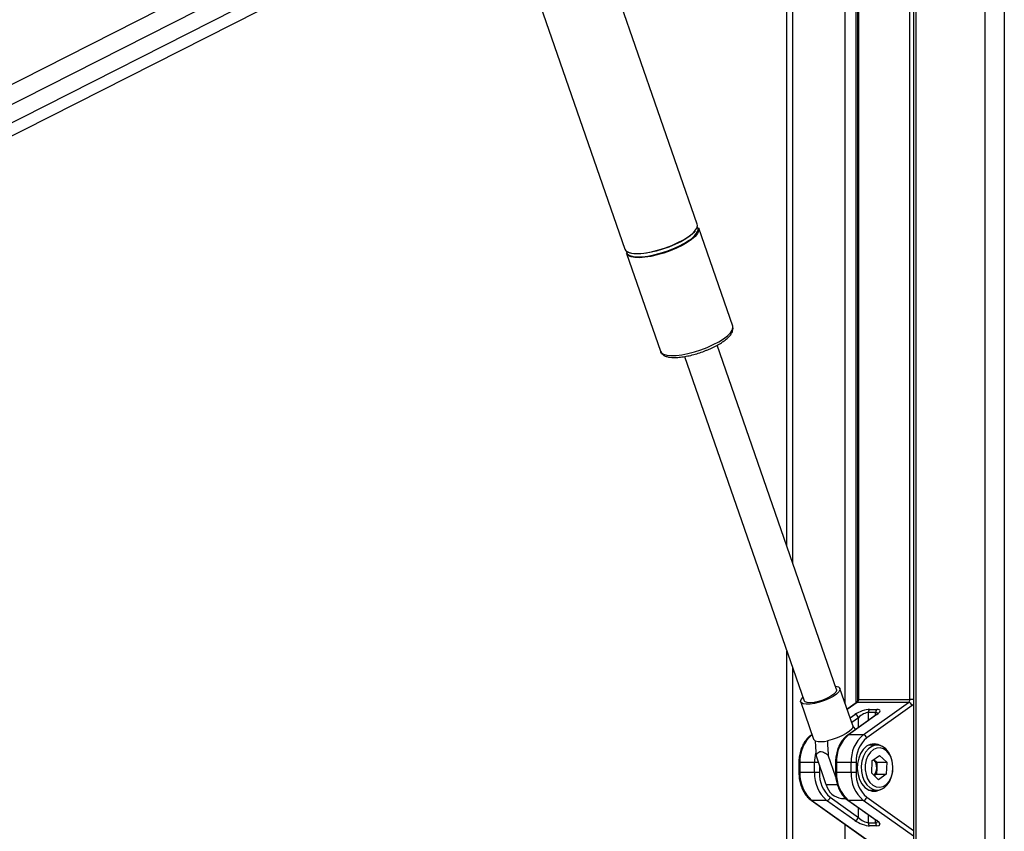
# Paper-space layout '3M DUO In Ground Anchor' of a CAD drawing. Header units: millimetres. Extents: x 10 to 10335, y 20 to 7920.
# Tile 40 of 116: x 3321 to 3606, y 3452 to 3687. Entities that reach past the tile are written whole.
import ezdxf

# ---------------------------------------------------------------- set-up
doc = ezdxf.new("R2010")
doc.units = ezdxf.units.MM
doc.layers.add('COMPONENT_GEOMETRY', color=7, linetype='Continuous')
doc.styles.add('SLDTEXTSTYLE0', font='TXT', dxfattribs={"width": 0.75})
doc.dimstyles.new('SLDDIMSTYLE0', dxfattribs={"dimtxt": 75, "dimasz": 3.302, "dimexe": 0, "dimexo": 0.0625, "dimgap": 18.75, "dimtad": 0, "dimtih": 1, "dimtoh": 1, "dimdec": 1, "dimrnd": 1e-09, "dimzin": 12, "dimdsep": 46, "dimtxsty": 'SLDTEXTSTYLE0', "dimsah": 1, "dimcen": 0.09, "dimadec": 0, "dimazin": 3, "dimtfac": 1, "dimtdec": 1, "dimtofl": 0, "dimtmove": 0, "dimatfit": 3, "dimfxl": 1, "dimfrac": 2, "dimtolj": 1, "dimtzin": 12, "dimarcsym": 0})

# ---------------------------------------------------------------- blocks, each defined once
blk = doc.blocks.new('_D_23')
at = {"layer": 'COMPONENT_GEOMETRY', "color": 7}
for p, q in [((3604.43, 3861.9), (417.24, 3861.9)), ((420.41, 3861.9), (420.41, 2461.18)), ((420.41, 941.4), (420.41, 2342.12)), ((3515.42, 941.4), (417.24, 941.4))]:
    blk.add_line(p, q, dxfattribs=at)
for points in [[(420.41, 3861.9), (419.9, 3858.6), (420.92, 3858.6)], [(420.41, 941.4), (420.92, 944.7), (419.9, 944.7)]]:
    blk.add_solid(points, dxfattribs=at)
at = {"layer": 'COMPONENT_GEOMETRY', "color": 7, "insert": (268.02, 2438.8), "char_height": 75, "attachment_point": 1, "style": 'SLDTEXTSTYLE0'}
blk.add_mtext('2920.5', dxfattribs=at)

psp = doc.layouts.new('3M DUO In Ground Anchor')

# ---------------------------------------------------------------- linework, layer by layer
at = {"color": 8, "linetype": 'Continuous', "lineweight": 25}
for p, q in [((3600.16, 977.9), (3600.16, 3851.9)), ((3605.7, 3851.9), (3605.7, 977.9)), ((3535.46, 3778.94), (2970.87, 3492.29)), ((3537.74, 3774.24), (2965.68, 3483.8)), ((3540.67, 3770.44), (2915.06, 3452.81)), ((3544.42, 3761.9), (3544.42, 3530.18)), ((3559.66, 3489.38), (3559.66, 3761.9)), ((3562.74, 3761.9), (3562.74, 3489.57)), ((3563.5, 3761.9), (3563.5, 3490.62)), ((3578.35, 3490.62), (3578.35, 3761.9)), ((3580.11, 3761.9), (3580.11, 3176.43)), ((3544.42, 3499.81), (3544.42, 3176.43)), ((3563.12, 3489.73), (3560.25, 3487.68)), ((3563.5, 3490.62), (3563.21, 3490.62)), ((3579.42, 3490.62), (3578.35, 3490.62)), ((3561.09, 3485.26), (3562.48, 3486.25)), ((3566.33, 3486.87), (3566.33, 3484.57)), ((3568.45, 3486.08), (3568.45, 3486.87)), ((3563.5, 3485.35), (3561.54, 3483.95)), ((3563.5, 3482.55), (3563.5, 3485.35)), ((3550.06, 3480.42), (3550.03, 3480.39)), ((3550.07, 3480.39), (3550.03, 3480.39)), ((3546.24, 3472.36), (3546.53, 3472.36)), ((3551.93, 3472.36), (3550.78, 3472.36)), ((3552.19, 3471.61), (3552.19, 3469.44)), ((3557.14, 3472.36), (3556.85, 3472.36)), ((3546.24, 3469.44), (3546.53, 3469.44)), ((3557.14, 3469.44), (3556.85, 3469.44)), ((3557.41, 3465.88), (3554.18, 3465.88)), ((3579.42, 3451.03), (3564.88, 3461.4)), ((3565.91, 3462.3), (3579.42, 3452.65)), ((3563.5, 3456.44), (3563.5, 3459.25)), ((3566.33, 3457.23), (3566.33, 3454.93)), ((3559.66, 3176.43), (3559.66, 3454.43)), ((3568.45, 3454.93), (3568.45, 3455.72))]:
    psp.add_line(p, q, dxfattribs=at)
at = {"color": 7, "linetype": 'Continuous', "lineweight": 25}
for p, q in [((2952.96, 3468.26), (3543.48, 3768.07)), ((3542.74, 3535.01), (3542.74, 3761.9)), ((3563.21, 3761.9), (3563.21, 3490.62)), ((3579.42, 3761.9), (3579.42, 3176.43)), ((3516.82, 3628.27), (3479.57, 3735.62)), ((3459.63, 3725.5), (3495.9, 3621.01)), ((3527.08, 3598.72), (3517.24, 3627.07)), ((3496.32, 3619.81), (3506.16, 3591.46)), ((3527.1, 3598.66), (3527.08, 3598.72)), ((3524.13, 3594.15), (3524.31, 3594.27)), ((3506.14, 3591.51), (3506.16, 3591.46)), ((3557.15, 3493.49), (3522.55, 3593.2)), ((3513.14, 3589.93), (3547.74, 3490.22)), ((3542.74, 3176.43), (3542.74, 3504.63)), ((3561.85, 3483.05), (3558.11, 3493.82)), ((3546.78, 3489.89), (3550.52, 3479.12)), ((3562.85, 3489.65), (3560.22, 3487.77)), ((3577.97, 3489.73), (3563.12, 3489.73)), ((3563.5, 3490.62), (3578.35, 3490.62)), ((3564.88, 3480.39), (3577.97, 3489.73)), ((3578.99, 3488.84), (3565.91, 3479.5)), ((3568.58, 3486.17), (3560.38, 3480.32)), ((3568.84, 3486.25), (3560.64, 3480.39)), ((3568.45, 3486.87), (3566.33, 3486.87)), ((3566.72, 3487.76), (3568.84, 3487.76)), ((3550.03, 3480.5), (3549.77, 3480.32)), ((3564.88, 3480.39), (3560.64, 3480.39)), ((3568.88, 3477.4), (3566.39, 3477.4)), ((3554.18, 3465.88), (3551.2, 3474.46)), ((3556.94, 3468.1), (3554.74, 3474.46)), ((3567.37, 3472.84), (3569.6, 3474.41)), ((3571.67, 3472.47), (3569.6, 3474.41)), ((3546.24, 3472.36), (3546.24, 3469.44)), ((3546.53, 3472.36), (3546.53, 3469.44)), ((3550.78, 3472.36), (3546.53, 3472.36)), ((3550.78, 3469.44), (3550.78, 3472.36)), ((3556.85, 3472.36), (3556.85, 3469.44)), ((3561.38, 3472.36), (3557.14, 3472.36)), ((3557.14, 3472.36), (3557.14, 3469.44)), ((3562.8, 3472.36), (3561.38, 3472.36)), ((3561.38, 3469.44), (3561.38, 3472.36)), ((3562.8, 3472.36), (3562.8, 3469.44)), ((3567.37, 3472.84), (3567.22, 3469.33)), ((3568.84, 3472.47), (3567.98, 3473.27)), ((3568.84, 3472.47), (3568.77, 3470.71)), ((3568.84, 3472.47), (3571.67, 3472.47)), ((3571.67, 3472.47), (3571.52, 3468.96)), ((3550.78, 3469.44), (3546.53, 3469.44)), ((3552.19, 3469.44), (3550.78, 3469.44)), ((3561.38, 3469.44), (3557.14, 3469.44)), ((3562.8, 3469.44), (3561.38, 3469.44)), ((3567.22, 3469.33), (3569.29, 3467.39)), ((3568.69, 3468.96), (3568.08, 3468.52)), ((3568.77, 3470.71), (3568.69, 3468.96)), ((3568.69, 3468.96), (3571.52, 3468.96)), ((3571.52, 3468.96), (3569.29, 3467.39)), ((3566.39, 3464.4), (3568.88, 3464.4)), ((3549.77, 3461.48), (3569.03, 3447.74)), ((3550.03, 3461.4), (3569.55, 3447.48)), ((3554.27, 3461.4), (3550.03, 3461.4)), ((3562.48, 3455.55), (3554.27, 3461.4)), ((3555.3, 3462.3), (3563.5, 3456.44)), ((3558.62, 3461.96), (3559.82, 3461.96)), ((3560.38, 3461.48), (3568.58, 3455.63)), ((3560.64, 3461.4), (3568.84, 3455.55)), ((3564.88, 3461.4), (3560.64, 3461.4)), ((3566.33, 3454.93), (3568.45, 3454.93)), ((3568.84, 3454.04), (3566.72, 3454.04))]:
    psp.add_line(p, q, dxfattribs=at)
at = {"color": 7, "linetype": 'Continuous', "lineweight": 25, "flags": 128}
for points in [[(3514.19, 3624.64), (3515.32, 3625.52), (3516.16, 3626.36), (3516.69, 3627.15), (3516.88, 3627.85), (3516.82, 3628.27)], [(3517.24, 3627.07), (3517.27, 3626.97), (3517.25, 3626.31), (3516.89, 3625.56), (3516.2, 3624.74), (3515.21, 3623.88), (3513.95, 3623), (3512.46, 3622.14), (3510.78, 3621.32), (3508.98, 3620.57), (3507.11, 3619.91), (3505.23, 3619.37), (3503.39, 3618.95), (3501.67, 3618.68), (3500.11, 3618.56), (3498.76, 3618.6), (3497.67, 3618.8), (3496.88, 3619.14), (3496.4, 3619.62), (3496.32, 3619.81)], [(3516.26, 3626.37), (3515.72, 3625.75), (3514.74, 3624.9), (3513.5, 3624.04), (3512.03, 3623.19), (3510.37, 3622.38), (3508.6, 3621.64), (3506.75, 3620.99), (3504.89, 3620.45), (3503.08, 3620.04), (3501.38, 3619.78), (3499.84, 3619.66), (3498.51, 3619.7), (3497.43, 3619.89), (3496.65, 3620.23), (3496.59, 3620.27)], [(3495.9, 3621.01), (3496.18, 3620.57), (3496.82, 3620.16), (3497.76, 3619.89), (3498.99, 3619.77), (3500.45, 3619.81), (3502.1, 3620), (3503.88, 3620.35), (3505.75, 3620.83), (3507.63, 3621.43), (3509.48, 3622.14), (3511.22, 3622.93), (3512.81, 3623.77), (3514.19, 3624.64)], [(3496.33, 3620.44), (3496.36, 3620.13), (3496.67, 3619.59), (3497.3, 3619.18), (3498.23, 3618.92), (3499.44, 3618.8), (3500.88, 3618.84), (3502.51, 3619.03), (3504.27, 3619.37), (3506.11, 3619.85), (3507.98, 3620.44), (3509.8, 3621.14), (3511.52, 3621.92), (3513.09, 3622.75), (3514.45, 3623.61)], [(3556.81, 3494.47), (3556.98, 3494.45), (3557.7, 3494.25), (3558.09, 3493.89), (3558.12, 3493.41), (3557.79, 3492.83), (3557.13, 3492.19), (3556.18, 3491.52), (3554.99, 3490.88), (3553.64, 3490.3), (3552.22, 3489.82), (3550.81, 3489.46), (3549.5, 3489.26), (3548.38, 3489.22), (3547.51, 3489.34), (3546.96, 3489.62), (3546.75, 3490.05), (3546.89, 3490.58), (3547.39, 3491.2), (3547.4, 3491.21)], [(3557.15, 3493.49), (3557.17, 3493.24), (3556.94, 3492.73), (3556.37, 3492.15), (3555.5, 3491.56), (3554.42, 3490.98), (3553.18, 3490.47), (3551.89, 3490.06), (3550.65, 3489.79), (3549.53, 3489.67), (3548.63, 3489.71), (3548.02, 3489.91), (3547.74, 3490.22)], [(3561.85, 3483.05), (3561.86, 3482.65), (3561.54, 3482.06), (3560.88, 3481.42), (3559.91, 3480.75), (3558.71, 3480.1), (3557.35, 3479.52), (3555.91, 3479.03), (3554.49, 3478.68)], [(3550.95, 3478.68), (3550.55, 3479.03), (3550.52, 3479.12)], [(3568.03, 3477.8), (3566.9, 3477.61), (3565.84, 3477.07), (3564.89, 3476.18), (3564.12, 3475.02), (3563.55, 3473.63), (3563.23, 3472.1), (3563.16, 3470.5), (3563.36, 3468.92), (3563.8, 3467.45), (3564.48, 3466.16), (3565.35, 3465.13), (3566.36, 3464.42), (3567.46, 3464.05), (3568.6, 3464.05), (3569.7, 3464.42), (3570.03, 3464.61)], [(3571.42, 3476.32), (3570.46, 3477), (3569.43, 3477.35), (3568.36, 3477.36), (3567.32, 3477.01), (3566.36, 3476.34), (3565.54, 3475.37), (3564.9, 3474.17), (3564.48, 3472.78), (3564.29, 3471.3), (3564.35, 3469.79), (3564.65, 3468.34), (3565.18, 3467.03), (3565.91, 3465.93), (3566.8, 3465.1), (3567.81, 3464.58), (3568.87, 3464.4), (3569.93, 3464.57), (3570.93, 3465.08), (3571.82, 3465.91), (3572.56, 3467), (3573.09, 3468.31), (3573.4, 3469.75), (3573.47, 3471.26), (3573.29, 3472.75), (3572.87, 3474.13), (3572.23, 3475.35), (3571.42, 3476.32)], [(3570.03, 3477.19), (3569.16, 3477.61), (3568.03, 3477.8)], [(3571.67, 3475.65), (3570.76, 3476.29), (3569.77, 3476.58), (3568.77, 3476.52), (3567.8, 3476.1), (3566.94, 3475.36), (3566.23, 3474.34), (3565.73, 3473.1), (3565.46, 3471.72), (3565.44, 3470.29), (3565.67, 3468.9), (3566.14, 3467.64), (3566.82, 3466.58), (3567.66, 3465.79), (3568.61, 3465.32), (3569.62, 3465.2), (3570.62, 3465.45), (3571.54, 3466.03), (3572.33, 3466.92), (3572.94, 3468.06), (3573.33, 3469.38), (3573.47, 3470.79), (3573.37, 3472.21), (3573.01, 3473.55), (3572.43, 3474.72), (3571.67, 3475.65)]]:
    psp.add_lwpolyline(points, dxfattribs=at)
at = {"color": 8, "linetype": 'Continuous', "lineweight": 25, "flags": 128}
for points in [[(3524.45, 3595.09), (3525.58, 3595.96), (3526.42, 3596.81), (3526.95, 3597.59), (3527.14, 3598.3), (3527.1, 3598.66)], [(3506.16, 3591.46), (3506.44, 3591.02), (3507.08, 3590.6), (3508.02, 3590.33), (3509.24, 3590.22), (3510.7, 3590.26), (3512.35, 3590.45), (3514.14, 3590.79), (3516, 3591.28), (3517.89, 3591.88), (3519.73, 3592.59), (3521.48, 3593.38), (3523.07, 3594.22), (3524.45, 3595.09)]]:
    psp.add_lwpolyline(points, dxfattribs=at)
at = {"color": 8, "linetype": 'Continuous', "lineweight": 25}
for centre, radius, start, end in [((3511.8, 3628.61), 5.66, 297.9179, 339.1207), ((3563.1, 3489.29), 0.437, 88.4423, 124.9855), ((3578.03, 3490.14), 1.62, 306.3631, 329.1321), ((3568.83, 3485.81), 0.437, 88.4423, 124.9855), ((3550.02, 3479.96), 0.437, 88.4433, 124.9484), ((3560.63, 3479.96), 0.437, 88.4429, 124.9646), ((3563.18, 3472.38), 12.4, 167.2445, 180.0889), ((3550.02, 3461.84), 0.437, 235.0541, 271.5566), ((3560.63, 3461.84), 0.437, 235.0365, 271.5571), ((3568.83, 3455.99), 0.437, 235.0145, 271.5577)]:
    psp.add_arc(centre, radius, start, end, dxfattribs=at)
at = {"color": 7, "linetype": 'Continuous', "lineweight": 25}
for centre, radius, start, end in [((3515.97, 3626.82), 1.14, 348.6424, 40.112), ((3562.41, 3490.57), 1.1, 310.1304, 2.8249), ((3577.26, 3490.57), 1.1, 310.1304, 2.8249), ((3577.77, 3488.47), 1.28, 16.7349, 81.1825), ((3562.28, 3484.99), 1.28, 16.7349, 81.1825), ((3567.43, 3486.92), 1.1, 130.1304, 182.8249), ((3569.55, 3486.92), 1.1, 130.1304, 182.8249), ((3556.4, 3472.85), 9.87, 130.1304, 182.8249), ((3567, 3472.85), 9.87, 130.1304, 182.8249), ((3571.24, 3472.85), 9.87, 130.1304, 182.8249), ((3564.69, 3479.13), 1.28, 16.7349, 81.1825), ((3552.72, 3484.82), 6.39, 253.9376, 286.0624), ((3571.56, 3472.79), 8.78, 130.1304, 182.8249), ((3565.12, 3470.98), 3.65, 355.8104, 38.739), ((3556.4, 3468.95), 9.87, 177.1751, 229.8696), ((3560.64, 3468.95), 9.87, 177.1751, 229.8696), ((3560.96, 3469.01), 8.78, 177.1751, 229.8696), ((3567, 3468.95), 9.87, 177.1751, 229.8696), ((3571.24, 3468.95), 9.87, 177.1751, 229.8696), ((3571.56, 3469.01), 8.78, 177.1751, 229.8696), ((3565.15, 3470.79), 3.61, 322.3591, 358.8057), ((3559.22, 3467.12), 5.19, 193.8226, 263.4005), ((3554.08, 3462.66), 1.28, 278.8175, 343.2651), ((3564.69, 3462.66), 1.28, 278.8175, 343.2651), ((3562.28, 3456.81), 1.28, 278.8175, 343.2651), ((3567.43, 3454.88), 1.1, 177.1751, 229.8696), ((3569.55, 3454.88), 1.1, 177.1751, 229.8696)]:
    psp.add_arc(centre, radius, start, end, dxfattribs=at)
for centre, major_axis, ratio, start_param, end_param in [((3564.6, 3486.25), (2.98, 1.19), 0.312033, 0.660801, 2.231598), ((3564.92, 3485.35), (1.93, 1.31), 0.39272, 0.525389, 2.096185), ((3566.72, 3486.25), (2.98, 1.19), 0.312033, 5.37319, 6.943987), ((3564.6, 3455.55), (2.98, -1.19), 0.312033, 4.051587, 5.622384), ((3564.92, 3456.44), (1.93, -1.31), 0.39272, 4.187, 5.757796), ((3566.72, 3455.55), (2.98, -1.19), 0.312033, 5.622384, 7.19318)]:
    psp.add_ellipse(centre, major_axis=major_axis, ratio=ratio, start_param=start_param, end_param=end_param, dxfattribs=at)
at = {"color": 8, "linetype": 'Continuous', "lineweight": 25}
for centre, major_axis, start_param, end_param in [((3567.04, 3485.35), (1.93, 1.31), 6.027802, 6.808574), ((3567.04, 3456.44), (1.93, -1.31), 5.757796, 6.538937)]:
    psp.add_ellipse(centre, major_axis=major_axis, ratio=0.39272, start_param=start_param, end_param=end_param, dxfattribs=at)
at = {"color": 7, "linetype": 'Continuous', "lineweight": 25}
for points, knots in [([(3518.68, 3170.12), (3518.22, 3170.32), (3354.52, 3242.1), (3120.27, 3344.83), (2836.27, 3469.55), (2665.13, 3544.79), (2537.42, 3601.08), (2432.9, 3647.27), (2378.76, 3671.35), (2351.69, 3683.4)], [0, 0, 0, 0, 0.001178, 0.420275, 0.601458, 0.730782, 0.860106, 0.930053, 1, 1, 1, 1]), ([(3524.31, 3594.27), (3524.52, 3594.42), (3525.12, 3594.85), (3525.96, 3595.59), (3526.68, 3596.45), (3527.09, 3597.27), (3527.25, 3598.01), (3527.13, 3598.43), (3527.09, 3598.6)], [0, 0, 0, 0, 0.109598, 0.323747, 0.543044, 0.732401, 0.894589, 1, 1, 1, 1]), ([(3519.63, 3591.82), (3519.93, 3591.94), (3520.79, 3592.28), (3522.11, 3592.94), (3523.31, 3593.6), (3523.92, 3594.01), (3524.13, 3594.15)], [0, 0, 0, 0, 0.175488, 0.506685, 0.839343, 1, 1, 1, 1]), ([(3506.15, 3591.56), (3506.15, 3591.51), (3506.2, 3591.2), (3506.57, 3590.71), (3507.19, 3590.22), (3508.03, 3589.88), (3509.11, 3589.68), (3510.45, 3589.63), (3511.98, 3589.74), (3513.62, 3589.99), (3515.35, 3590.37), (3517.1, 3590.88), (3518.55, 3591.37), (3519.37, 3591.71), (3519.63, 3591.82)], [0, 0, 0, 0, 0.015172, 0.092303, 0.168448, 0.253124, 0.351574, 0.455785, 0.557747, 0.657874, 0.756966, 0.85552, 0.953853, 1, 1, 1, 1]), ([(3563.21, 3490.62), (3563.21, 3490.53), (3563.2, 3490.32), (3563.12, 3490.02), (3562.98, 3489.77), (3562.89, 3489.68), (3562.86, 3489.65), (3562.85, 3489.65)], [0, 0, 0, 0, 0.1868058, 0.4463371, 0.7025739, 0.9586319, 1, 1, 1, 1]), ([(3569.07, 3486.61), (3569.07, 3486.61), (3569.07, 3486.6), (3568.93, 3486.44), (3568.71, 3486.27), (3568.58, 3486.17)], [0, 0, 0, 0, 0.2029758, 0.5380848, 1, 1, 1, 1]), ([(3562.63, 3481.92), (3562.49, 3482.11), (3562.22, 3482.45), (3561.96, 3482.79), (3561.84, 3482.95)], [0, 0, 0, 0, 0.539157, 1, 1, 1, 1]), ([(3549.77, 3480.32), (3549.57, 3480.16), (3549, 3479.72), (3548.18, 3478.8), (3547.38, 3477.5), (3546.77, 3476.02), (3546.38, 3474.44), (3546.25, 3473.19), (3546.24, 3472.51), (3546.24, 3472.36)], [0, 0, 0, 0, 0.095784, 0.266865, 0.439459, 0.613434, 0.787917, 0.953644, 1, 1, 1, 1]), ([(3560.38, 3480.32), (3560.17, 3480.16), (3559.6, 3479.72), (3558.78, 3478.8), (3557.98, 3477.5), (3557.37, 3476.02), (3556.99, 3474.44), (3556.86, 3473.19), (3556.85, 3472.51), (3556.85, 3472.36)], [0, 0, 0, 0, 0.095784, 0.266865, 0.439459, 0.613434, 0.787917, 0.953644, 1, 1, 1, 1]), ([(3550.95, 3478.68), (3550.98, 3478.18), (3551.06, 3476.77), (3551.15, 3475.37), (3551.2, 3474.46)], [0, 0, 0, 0, 0.355137, 1, 1, 1, 1]), ([(3554.49, 3478.68), (3554.52, 3478.18), (3554.59, 3476.77), (3554.68, 3475.37), (3554.74, 3474.46)], [0, 0, 0, 0, 0.355137, 1, 1, 1, 1]), ([(3551.2, 3474.46), (3551.3, 3474.64), (3551.52, 3475.02), (3552, 3475.45), (3552.66, 3475.59), (3553.52, 3475.34), (3554.21, 3474.89), (3554.64, 3474.54), (3554.74, 3474.46)], [0, 0, 0, 0, 0.160414, 0.343899, 0.529303, 0.689128, 0.932103, 1, 1, 1, 1]), ([(3546.24, 3469.44), (3546.25, 3469.14), (3546.27, 3468.27), (3546.48, 3466.86), (3546.94, 3465.27), (3547.63, 3463.83), (3548.49, 3462.61), (3549.24, 3461.87), (3549.68, 3461.55), (3549.77, 3461.48)], [0, 0, 0, 0, 0.09348, 0.26821, 0.443485, 0.619262, 0.795479, 0.95912, 1, 1, 1, 1]), ([(3556.85, 3469.44), (3556.85, 3469.14), (3556.87, 3468.27), (3557.09, 3466.86), (3557.55, 3465.27), (3558.24, 3463.83), (3559.1, 3462.61), (3559.85, 3461.87), (3560.29, 3461.55), (3560.38, 3461.48)], [0, 0, 0, 0, 0.09348, 0.26821, 0.443485, 0.619262, 0.795479, 0.95912, 1, 1, 1, 1]), ([(3568.58, 3455.63), (3568.67, 3455.56), (3568.89, 3455.4), (3569.06, 3455.21), (3569.07, 3455.19), (3569.07, 3455.19)], [0, 0, 0, 0, 0.314914, 0.754092, 1, 1, 1, 1])]:
    psp.add_open_spline(points, degree=3, knots=knots, dxfattribs=at)
at = {"color": 8, "linetype": 'Continuous', "lineweight": 25}
psp.add_open_spline([(2364.09, 3683.16), (2391.42, 3671.15), (2446.07, 3647.12), (2551.11, 3601), (2679.31, 3544.74), (2981.95, 3412.01), (3254.41, 3292.6), (3476.43, 3195.3), (3496.85, 3186.36)], degree=3, knots=[0, 0, 0, 0, 0.072096, 0.144191, 0.277805, 0.411418, 0.945885, 1, 1, 1, 1], dxfattribs=at)

# ---------------------------------------------------------------- dimensions: what is measured, and where the dimension line sits
at = {"layer": 'COMPONENT_GEOMETRY', "color": 7}
dim = psp.add_linear_dim(base=(420.41, 941.4), p1=(3605.7, 3861.9), p2=(3516.69, 941.4), angle=90, dimstyle='SLDDIMSTYLE0', dxfattribs=at)
dim.commit()
dim.dimension.update_dxf_attribs({"geometry": '_D_23', "text_midpoint": (420.41, 2401.65), "dimtype": 160})

doc.saveas('drawing.dxf')
